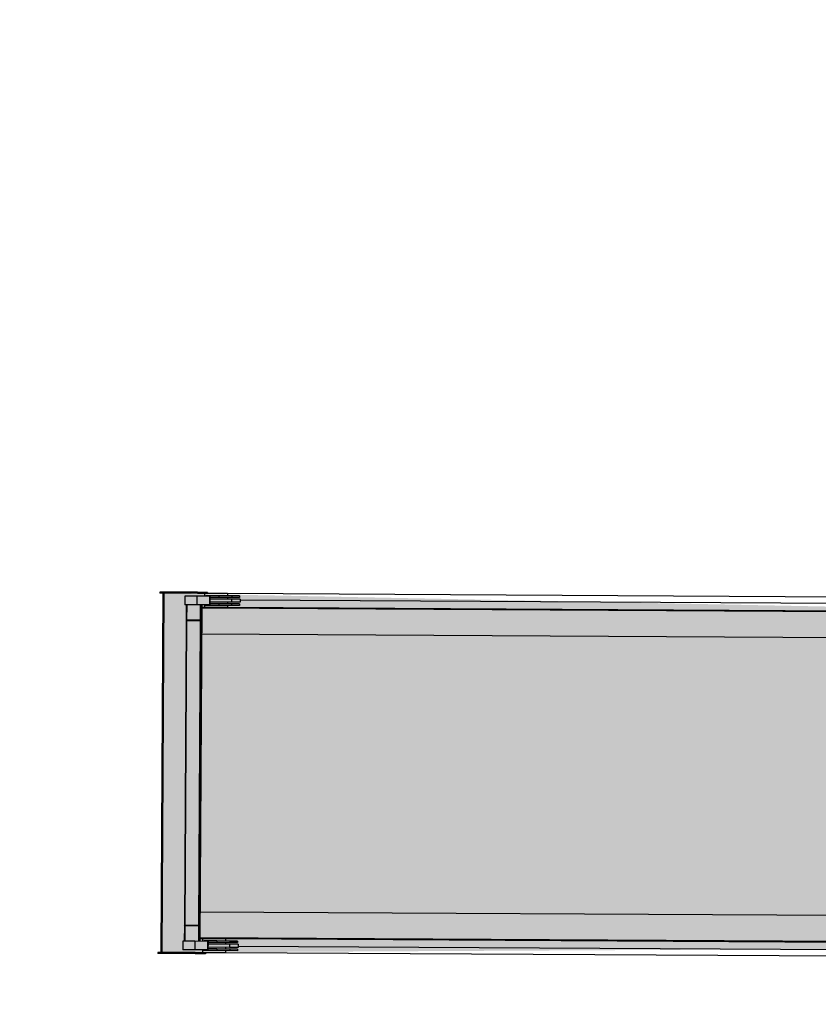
# Model space of a CAD drawing. Header units: millimetres. Extents: x -1417942937 to 6455317, y -572870874 to 774296.
# Tile 35 of 76: x 3227711.46 to 3227717.02, y 386208.98 to 386215.83. Entities that reach past the tile are written whole.
import ezdxf

# ---------------------------------------------------------------- set-up
doc = ezdxf.new("R2010")
doc.units = ezdxf.units.MM
picture_1 = doc.add_image_def('image2.tif', size_in_pixel=(27388, 31050))

# ---------------------------------------------------------------- blocks, each defined once
blk = doc.blocks.new('прп')
at = {"lineweight": 25}
h = blk.add_hatch(color=252, dxfattribs=at)
h.dxf.hatch_style = 1
h.paths.add_polyline_path([(223449.5, -283325), (214329.7, -283185.1), (214259.8, -285455.2), (223381.2, -285824.1)])
for p, q in [((217107.1, -283159.6), (223003.1, -283313.4)), ((216778.1, -283196), (222914, -283356.1)), ((216776.6, -283254), (223180.4, -283421)), ((216776.7, -283248), (223000.6, -283410.3)), ((222913.6, -283371.1), (222914.2, -283349.1)), ((222914.2, -283349.1), (222975.4, -283350.7)), ((222919.5, -283337.7), (222919.8, -283326.7)), ((222919.5, -283337.7), (222973.9, -283339.1)), ((222919.8, -283326.7), (222974.2, -283328.1)), ((222973.9, -283339.1), (222974.2, -283328.1)), ((222973.9, -283339.1), (223063.1, -283341.4)), ((222974.2, -283328.1), (223063.4, -283330.5)), ((222974.9, -283372.7), (222975.4, -283350.7)), ((222975.4, -283350.7), (223124.7, -283354.6)), ((223002.1, -283351.4), (223002.4, -283339.9)), ((223002.7, -283328.9), (223003.1, -283313.4)), ((223003.1, -283313.4), (223163.1, -283317.5)), ((223063.1, -283341.4), (223063.4, -283330.5)), ((223063.1, -283341.4), (223125, -283343.1)), ((223063.4, -283330.5), (223155.3, -283332.8)), ((223124.1, -283376.6), (223124.7, -283354.6)), ((223124.7, -283354.6), (223125.2, -283335.6)), ((223125.2, -283335.6), (223128.8, -283335.7)), ((223127.2, -283395.6), (223128.8, -283335.7)), ((223128.8, -283335.7), (223216.6, -283337.9)), ((223143.1, -283317), (223143.3, -283309)), ((223143.3, -283309), (223214, -283310.9)), ((223155.2, -283336.3), (223155.3, -283332.8)), ((223162.6, -283336.5), (223163.1, -283317.5)), ((223163.1, -283317.5), (223213.8, -283318.9)), ((223213.8, -283318.9), (223214, -283310.9)), ((223213.8, -283318.9), (223474, -283325.7)), ((223214, -283310.9), (223474.2, -283317.7)), ((223215, -283397.9), (223216.6, -283337.9)), ((223216.6, -283337.9), (223300.5, -283340.1)), ((223299, -283400.1), (223300.5, -283340.1)), ((223381.2, -285824.1), (223446.4, -283324.9)), ((223388.8, -285824.3), (223454, -283325.1)), ((223474, -283325.7), (223474.2, -283317.7)), ((222913.6, -283371.1), (222974.9, -283372.7)), ((222918, -283393.7), (222918.3, -283382.7)), ((222918, -283393.7), (222972.5, -283395.1)), ((222918.3, -283382.7), (222972.8, -283384.1)), ((222972.5, -283395.1), (222972.8, -283384.1)), ((222972.5, -283395.1), (223061.7, -283397.4)), ((222972.8, -283384.1), (223061.9, -283386.4)), ((222974.9, -283372.7), (223124.1, -283376.6)), ((223000.6, -283410.3), (223001, -283395.8)), ((223000.6, -283410.3), (223160.6, -283414.5)), ((223001.3, -283384.9), (223001.6, -283373.4)), ((223061.7, -283397.4), (223061.9, -283386.4)), ((223061.7, -283397.4), (223153.5, -283399.8)), ((223061.9, -283386.4), (223123.8, -283388)), ((223119.9, -285738.2), (223181, -283397)), ((223123.6, -283395.5), (223124.1, -283376.6)), ((223123.6, -283395.5), (223127.2, -283395.6)), ((223125.9, -285738.4), (223187, -283397.2)), ((223127.2, -283395.6), (223215, -283397.9)), ((223153.5, -283399.8), (223153.6, -283396.3)), ((223160.6, -283414.5), (223161, -283396.5)), ((223160.6, -283414.5), (223180.5, -283415)), ((223188.2, -283504.3), (223191, -283397.3)), ((223215, -283397.9), (223299, -283400.1)), ((223282.2, -283506.7), (223285, -283399.8)), ((223286.1, -283508.8), (223289, -283399.9)), ((216898, -283437.2), (223175.7, -283601)), ((223184.2, -283506.2), (223188.2, -283504.3)), ((223186.1, -283508.2), (223188.2, -283504.3)), ((223188.2, -283504.3), (223282.2, -283506.7)), ((223132.8, -285627.5), (223188.1, -283508.3)), ((223184.1, -283508.2), (223188.1, -283508.3)), ((223188.1, -283508.3), (223282.1, -283510.7)), ((223226.8, -285630), (223282.1, -283510.7)), ((223230.8, -285630.1), (223286.1, -283510.8)), ((223282.1, -283510.7), (223286.1, -283510.8)), ((223282.2, -283506.7), (223284.1, -283510.8)), ((223282.2, -283506.7), (223286.1, -283508.8)), ((216847.5, -285370.6), (223125.3, -285534.3)), ((216716.6, -285553.2), (222940.5, -285715.6)), ((216716.8, -285547.2), (223120.6, -285714.3)), ((216715.2, -285605.2), (222851.2, -285765.2)), ((223128.8, -285627.4), (223132.8, -285627.5)), ((223130.8, -285627.5), (223132.7, -285631.5)), ((223132.8, -285627.5), (223226.8, -285630)), ((223136.8, -285627.6), (223222.8, -285629.9)), ((217042, -285658.7), (222937.9, -285812.5)), ((223128.8, -285629.4), (223132.7, -285631.5)), ((223129.9, -285738.5), (223132.7, -285631.5)), ((223132.7, -285631.5), (223226.7, -285634)), ((223223.9, -285741), (223226.7, -285634)), ((223226.7, -285634), (223228.8, -285630)), ((223226.7, -285634), (223230.8, -285632.1)), ((223226.8, -285630), (223230.8, -285630.1)), ((223227.9, -285741.1), (223230.8, -285632.1)), ((222851, -285772.2), (222851.5, -285750.3)), ((222851.5, -285750.3), (222912.8, -285751.8)), ((222856.8, -285738.9), (222857.1, -285727.9)), ((222856.8, -285738.9), (222911.3, -285740.3)), ((222857.1, -285727.9), (222911.6, -285729.3)), ((222911.3, -285740.3), (222911.6, -285729.3)), ((222911.3, -285740.3), (223000.5, -285742.6)), ((222911.6, -285729.3), (223000.8, -285731.6)), ((222912.2, -285773.8), (222912.8, -285751.8)), ((222912.8, -285751.8), (223062.1, -285755.7)), ((222939.5, -285752.5), (222939.8, -285741)), ((222940.1, -285730.1), (222940.5, -285715.6)), ((222940.5, -285715.6), (223100.4, -285719.7)), ((223000.5, -285742.6), (223000.8, -285731.6)), ((223000.5, -285742.6), (223062.4, -285744.2)), ((223000.8, -285731.6), (223092.6, -285734)), ((223061.5, -285777.7), (223062.1, -285755.7)), ((223062.1, -285755.7), (223062.6, -285736.7)), ((223062.6, -285736.7), (223066.2, -285736.8)), ((223064.6, -285796.8), (223066.2, -285736.8)), ((223066.2, -285736.8), (223153.9, -285739.1)), ((223092.5, -285737.5), (223092.6, -285734)), ((223100, -285737.7), (223100.4, -285719.7)), ((223100.4, -285719.7), (223120.4, -285720.3)), ((223152.4, -285799.1), (223153.9, -285739.1)), ((223153.9, -285739.1), (223237.9, -285741.3)), ((223236.3, -285801.3), (223237.9, -285741.3)), ((222851, -285772.2), (222912.2, -285773.8)), ((222855.4, -285794.9), (222855.7, -285783.9)), ((222855.4, -285794.9), (222909.8, -285796.3)), ((222855.7, -285783.9), (222910.1, -285785.3)), ((222909.8, -285796.3), (222910.1, -285785.3)), ((222909.8, -285796.3), (222999, -285798.6)), ((222910.1, -285785.3), (222999.3, -285787.6)), ((222912.2, -285773.8), (223061.5, -285777.7)), ((222937.9, -285812.5), (222938.4, -285797)), ((222937.9, -285812.5), (223097.9, -285816.7)), ((222938.6, -285786), (222938.9, -285774.5)), ((222999, -285798.6), (222999.3, -285787.6)), ((222999, -285798.6), (223090.9, -285801)), ((222999.3, -285787.6), (223061.2, -285789.2)), ((223061, -285796.7), (223061.5, -285777.7)), ((223061, -285796.7), (223064.6, -285796.8)), ((223064.6, -285796.8), (223152.4, -285799.1)), ((223077.7, -285824.2), (223077.9, -285816.2)), ((223077.7, -285824.2), (223148.4, -285826)), ((223090.9, -285801), (223091, -285797.5)), ((223097.9, -285816.7), (223098.4, -285797.7)), ((223097.9, -285816.7), (223148.6, -285818)), ((223148.4, -285826), (223148.6, -285818)), ((223148.4, -285826), (223408.6, -285832.8)), ((223148.6, -285818), (223408.8, -285824.8)), ((223152.4, -285799.1), (223236.3, -285801.3)), ((223408.6, -285832.8), (223408.8, -285824.8))]:
    blk.add_line(p, q)
for centre, start, end in [((223186.2, -283506.2), 178.79635, 190.01004), ((223186.2, -283506.2), 190.02093, 257.28117), ((223186.2, -283506.2), 257.29219, 268.50588), ((223284.1, -283508.8), 268.50588, 279.75588), ((223284.1, -283508.8), 279.76692, 347.24484), ((223284.1, -283508.8), 347.25588, 358.50588), ((223130.8, -285629.5), 99.73059, 166.99083), ((223130.8, -285629.5), 167.00171, 178.21541), ((223130.8, -285629.5), 88.50588, 99.71957), ((223228.8, -285632), 77.25588, 88.50588), ((223228.8, -285632), 9.76692, 77.24484), ((223228.8, -285632), 358.50588, 9.75588)]:
    blk.add_arc(centre, 2, start, end)

msp = doc.modelspace()

# ---------------------------------------------------------------- block references
at = {"xscale": 0.001, "yscale": 0.001, "zscale": 0.001, "rotation": 181.1704680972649}
msp.add_blockref('прп', (3227941.633, 385930.6368), dxfattribs=at)

# ---------------------------------------------------------------- pictures from other files: only their frames are drawn
image = msp.add_image(picture_1, insert=(3227525.6146, 386119.4537), size_in_units=(684.5631, 776.0948))
image.dxf.flags = 7

doc.saveas('drawing.dxf')
